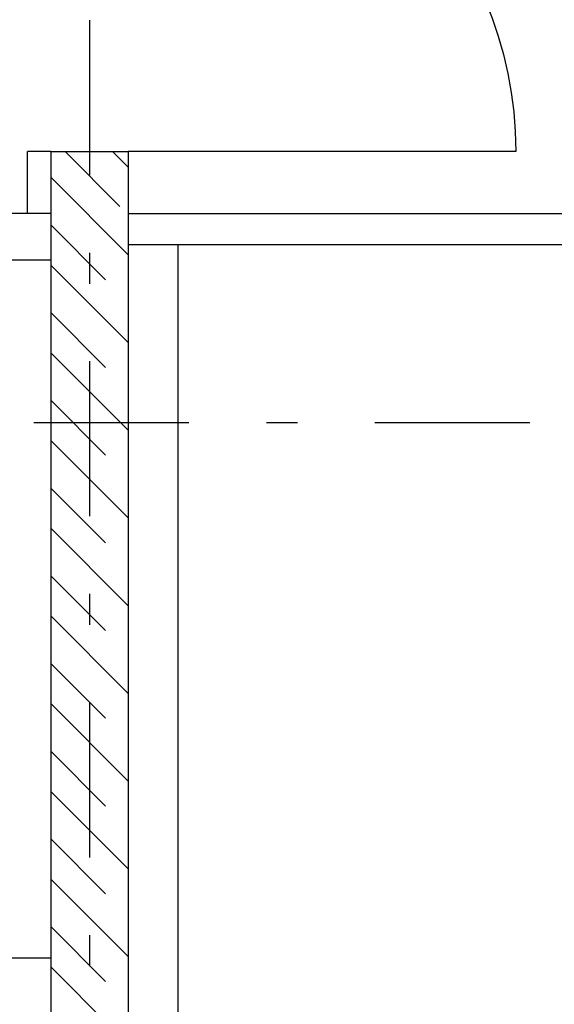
# Model space of a CAD drawing. Extents: x -1702.1 to -1638.5, y 1185.1 to 1220.8.
# Tile 43 of 50: x -1643.6 to -1641.9, y 1196 to 1199.2. Entities that reach past the tile are written whole.
import ezdxf

# ---------------------------------------------------------------- set-up
doc = ezdxf.new("R2010")
doc.units = 0
doc.header["$MEASUREMENT"] = 0
doc.linetypes.add('DASHDOT', pattern=[1, 0.5, -0.25, 0, -0.25])
doc.linetypes.add('HIDDEN', pattern=[0.375, 0.25, -0.125])
for name, color, linetype in [('13', 94, 'CONTINUOUS'), ('18', 5, 'CONTINUOUS'), ('22', 140, 'CONTINUOUS'), ('3', 6, 'CONTINUOUS'), ('30', 132, 'CONTINUOUS'), ('54', 253, 'CONTINUOUS'), ('8', 1, 'CONTINUOUS')]:
    doc.layers.add(name, color=color, linetype=linetype)

msp = doc.modelspace()

# ---------------------------------------------------------------- linework, layer by layer
at = {"layer": '13', "linetype": 'Continuous'}
for p, q in [((-1643.5016, 1198.77739, 0.0206), (-1643.5766, 1198.77739, 0.0206)), ((-1643.5766, 1198.57739, 0.0206), (-1643.5766, 1198.77739, 0.0206)), ((-1643.5016, 1198.57739, 0.21561), (-1645.5916, 1198.57739, 0.21561)), ((-1643.5016, 1198.42739, 0.21561), (-1645.3916, 1198.42739, 0.21561)), ((-1645.3916, 1196.17739, 0.21561), (-1643.5016, 1196.17739, 0.21561))]:
    msp.add_line(p, q, dxfattribs=at)
at = {"layer": '18', "linetype": 'Continuous'}
msp.add_line((-1642.0016, 1198.77739, 0.0206), (-1643.2516, 1198.77739, 0.0206), dxfattribs=at)
at = {"layer": '18', "linetype": 'Continuous', "extrusion": (0, 0, -1)}
msp.add_arc((1643.2516, 1198.77739, -0.0206), 1.25, 90, 180, dxfattribs=at)
at = {"layer": '22', "linetype": 'Continuous'}
for p, q in [((-1643.25164, 1198.57739, 0.0206), (-1639.90164, 1198.57739, 0.0206)), ((-1643.25164, 1198.47739, 0.0206), (-1639.90164, 1198.47739, 0.0206))]:
    msp.add_line(p, q, dxfattribs=at)
at = {"layer": '3', "linetype": 'Continuous'}
for p, q in [((-1643.5016, 1198.77739, 0.0206), (-1643.5016, 1190.69239, 0.0206)), ((-1643.2516, 1198.77739, 0.0206), (-1643.2516, 1190.54239, 0.0206))]:
    msp.add_line(p, q, dxfattribs=at)
at = {"layer": '3', "linetype": 'Continuous', "elevation": 0.0206}
msp.add_lwpolyline([(-1643.5016, 1198.77739), (-1643.2516, 1198.77739), (-1643.2516, 1198.77739), (-1643.2516, 1198.77739)], dxfattribs=at)
at = {"layer": '30', "linetype": 'Continuous'}
msp.add_line((-1643.0916, 1198.47739, 0.0206), (-1643.0916, 1190.38239, 0.0206), dxfattribs=at)
at = {"layer": '54', "linetype": 'HIDDEN'}
for p, q in [((-1643.45516, 1198.77739, 0.07367), (-1643.2516, 1198.57383, 0.07367)), ((-1643.5016, 1198.54099, 0.07367), (-1643.2516, 1198.29099, 0.07367)), ((-1643.5016, 1198.25815, 0.07367), (-1643.2516, 1198.00815, 0.07367)), ((-1643.5016, 1197.9753, 0.07367), (-1643.2516, 1197.7253, 0.07367)), ((-1643.5016, 1197.69246, 0.07367), (-1643.2516, 1197.44246, 0.07367)), ((-1643.5016, 1197.40962, 0.07367), (-1643.2516, 1197.15962, 0.07367)), ((-1643.5016, 1197.12678, 0.07367), (-1643.2516, 1196.87678, 0.07367)), ((-1643.5016, 1196.84393, 0.07367), (-1643.2516, 1196.59393, 0.07367)), ((-1643.5016, 1196.56109, 0.07367), (-1643.2516, 1196.31109, 0.07367)), ((-1643.5016, 1196.27825, 0.07367), (-1643.2516, 1196.02825, 0.07367))]:
    msp.add_line(p, q, dxfattribs=at)
at = {"layer": '54', "linetype": 'Continuous'}
for p, q in [((-1643.30174, 1198.77739, 0.07367), (-1643.2516, 1198.72725, 0.07367)), ((-1643.5016, 1198.69441, 0.07367), (-1643.2516, 1198.44441, 0.07367)), ((-1643.5016, 1198.41157, 0.07367), (-1643.2516, 1198.16157, 0.07367)), ((-1643.5016, 1198.12873, 0.07367), (-1643.2516, 1197.87873, 0.07367)), ((-1643.5016, 1197.84588, 0.07367), (-1643.2516, 1197.59588, 0.07367)), ((-1643.5016, 1197.56304, 0.07367), (-1643.2516, 1197.31304, 0.07367)), ((-1643.5016, 1197.2802, 0.07367), (-1643.2516, 1197.0302, 0.07367)), ((-1643.5016, 1196.99735, 0.07367), (-1643.2516, 1196.74735, 0.07367)), ((-1643.5016, 1196.71451, 0.07367), (-1643.2516, 1196.46451, 0.07367)), ((-1643.5016, 1196.43167, 0.07367), (-1643.2516, 1196.18167, 0.07367)), ((-1643.5016, 1196.14883, 0.07367), (-1643.2516, 1195.89883, 0.07367))]:
    msp.add_line(p, q, dxfattribs=at)
at = {"layer": '8', "linetype": 'DASHDOT'}
for p, q in [((-1643.3766, 1206.90123, 0.0206), (-1643.3766, 1186.5456, 0.0206)), ((-1641.95595, 1197.90239, 0.0206), (-1699.32107, 1197.90239, 0.0206))]:
    msp.add_line(p, q, dxfattribs=at)

doc.saveas('drawing.dxf')
